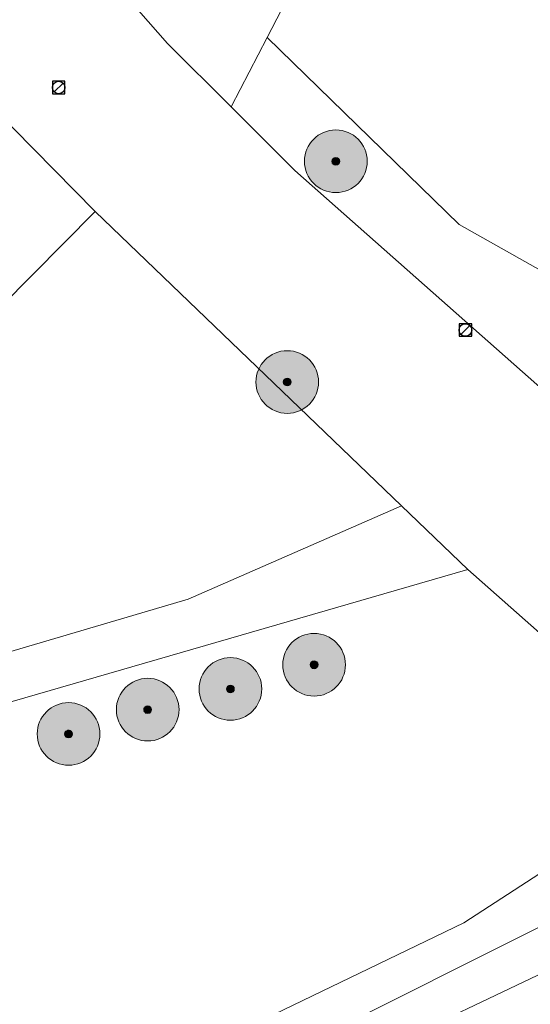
# Model space of a CAD drawing. Header units: metres. Extents: x 163628 to 168255, y 402691 to 405367.
# Tile 241 of 256: x 165461 to 165494, y 403927 to 403990. Entities that reach past the tile are written whole.
import ezdxf

# ---------------------------------------------------------------- set-up
doc = ezdxf.new("R2010")
doc.units = ezdxf.units.M
for name, color, linetype, lineweight in [('X-CA190022.004-UO-DWM_Beplanting$0$B-WE-GR-BOOM-S AFKOMSTIG UIT BGT', 252, 'Continuous', 0), ('X-CA190022.004-UO-KAD_Percelen$0$B-WE-KG-GRENS_PERCEEL-GV', 150, 'Continuous', 9), ('X-CA190022.004-UO-WHM_Riolering gemeente_NLCS_v0.1$0$B-WE-RI-PUT-S', 252, 'Continuous', 15)]:
    doc.layers.add(name, color=color, linetype=linetype, lineweight=lineweight)
doc.layers.add('X-CA190022.004-UO-DWM_Beplanting$0$B-WE-GR-BOOM-S AFKOMSTIG UIT BOMENBESTAND GEMEENTE', color=252, linetype='Continuous')
doc.layers.add('X-CA190022.004-UO-DWM_Beplanting$0$N-GV-GR-GRAS-A-200', color=7, linetype='Continuous')

# ---------------------------------------------------------------- blocks, each defined once
blk = doc.blocks.new('X-CA190022.004-UO-WHM_Riolering gemeente_NLCS_v0.1$0$B-SRI-PUT_BETON-SO')
blk.add_line((-1.41, -1.41), (1.41, 1.41))
at = {"lineweight": -3, "flags": 128}
blk.add_lwpolyline([(2, -2), (2, 2), (-2, 2), (-2, -2)], close=True, dxfattribs=at)
at = {"lineweight": -3}
blk.add_circle((0, 0), 2, dxfattribs=at)
blk = doc.blocks.new('X-CA190022.004-UO-DWM_Beplanting$0$SGR-BOOM_01-SO')
at = {"linetype": 'ByBlock', "lineweight": 18}
h = blk.add_hatch(color=0, dxfattribs=at)
h.dxf.hatch_style = 1
edge = h.paths.add_edge_path()
edge.add_arc((0, 0), 0.25, 0, 360)
at = {"color": 0, "linetype": 'ByBlock', "lineweight": 18}
for radius in [2, 0.25]:
    blk.add_circle((0, 0), radius, dxfattribs=at)
blk = doc.blocks.new('X-CA190022.004-UO-DWM_Beplanting$0$IMGEOBoom')
at = {"transparency": 33554457}
h = blk.add_hatch(color=256, dxfattribs=at)
h.dxf.hatch_style = 1
edge = h.paths.add_edge_path()
edge.add_arc((0, 0), 100, 0, 360)
edge = h.paths.add_edge_path(flags=17)
edge.add_arc((0, 0), 12.5, 0, 360)
h = blk.add_hatch()
h.set_pattern_fill('ANGLE', color=256)
h.set_pattern_definition([(0, (0, 0), (0, 6.985), [5.08, -1.905]), (90, (0, 0), (-6.985, 4e-16), [5.08, -1.905])])
edge = h.paths.add_edge_path(flags=17)
edge.add_arc((0, 0), 12.5, 0, 360)
at = {"layer": 'X-CA190022.004-UO-DWM_Beplanting$0$N-GV-GR-GRAS-A-200'}
h = blk.add_hatch(color=256, dxfattribs=at)
h.dxf.hatch_style = 1
edge = h.paths.add_edge_path(flags=17)
edge.add_arc((0, 0), 12.5, 0, 360)
at = {"xscale": 50, "yscale": 50, "zscale": 50}
blk.add_blockref('X-CA190022.004-UO-DWM_Beplanting$0$SGR-BOOM_01-SO', (0, 0), dxfattribs=at)

msp = doc.modelspace()

# ---------------------------------------------------------------- linework, layer by layer
at = {"layer": 'X-CA190022.004-UO-KAD_Percelen$0$B-WE-KG-GRENS_PERCEEL-GV', "flags": 128}
for points in [[(165476.9, 403989.01), (165506.26, 404045.72), (165522.23, 404075.76), (165513.94, 404080.43), (165477.48, 404012.84), (165478.09, 404012.16), (165471.58, 404007.01), (165471.23, 404007.46), (165465.15, 404002.14), (165461.44, 403999.01), (165470.55, 403988.64), (165474.61, 403984.58)], [(165476.9, 403989.01), (165489.16, 403977.08), (165510.78, 403964.89), (165518.3, 403973.85), (165524.45, 403985.52), (165532.41, 404000.6), (165530.3, 404001.7), (165543.19, 404026.57), (165506.26, 404045.72)], [(165434.26, 404017.66), (165391.31, 404002.58), (165433.59, 403957.45), (165434.23, 403956.75), (165449.62, 403964.23), (165457.92, 403969.81), (165465.94, 403977.9), (165458.1, 403985.84), (165450.79, 403994.24)], [(165476.9, 403989.01), (165474.61, 403984.58), (165478.67, 403980.52), (165508.07, 403954.49), (165518.3, 403973.85), (165510.78, 403964.89), (165489.16, 403977.08)], [(165485.47, 403959.11), (165465.94, 403977.9), (165457.92, 403969.81), (165449.62, 403964.23), (165434.23, 403956.75), (165445.023, 403945.241), (165471.87, 403953.15)], [(165489.71, 403955.04), (165485.47, 403959.11), (165471.87, 403953.15), (165445.023, 403945.241), (165438.74, 403943.39), (165440.17, 403940.75), (165441.61, 403941.12)], [(165302.032, 403912.162), (165323.1, 403852.205), (165489.46, 403932.49), (165497.079, 403937.449), (165494.566, 403939.736), (165500.126, 403945.838), (165489.71, 403955.04), (165441.61, 403941.12), (165440.17, 403940.75), (165404.32, 403931.58), (165375.738, 403924.264), (165341.22, 403915.43), (165340.41, 403918.62), (165333.59, 403916.86), (165312.86, 403912.2)], [(165513.006, 403935.006), (165507.8, 403939), (165372.327, 403871.117), (165504.764, 403934.187), (165505.996, 403931.629)], [(165198.984, 403783.721), (165203.794, 403770.499), (165219.371, 403778.022), (165261.19, 403798.093), (165312.395, 403823.042), (165377.01, 403853.973), (165439.548, 403884.215), (165525.447, 403925.461), (165513.006, 403935.006), (165505.996, 403931.629), (165504.764, 403934.187), (165372.327, 403871.117), (165276.3, 403823), (165276.248, 403824.924), (165211.72, 403793.834), (165208.803, 403792.162), (165203.98, 403789.794), (165205.414, 403786.827)]]:
    msp.add_lwpolyline(points, close=True, dxfattribs=at)
for points in [[(165450.79, 403994.24), (165458.1, 403985.84), (165465.94, 403977.9), (165485.47, 403959.11), (165489.71, 403955.04), (165500.126, 403945.838), (165504.3, 403942.15), (165507.8, 403939), (165513.006, 403935.006), (165525.447, 403925.461), (165529.8, 403922.245), (165546.98, 403918.48), (165534.04, 403930.46), (165523.606, 403940.115), (165516.49, 403946.7), (165508.07, 403954.49), (165478.67, 403980.52), (165474.61, 403984.58), (165470.55, 403988.64), (165461.44, 403999.01)], [(165177.83, 403840.55), (165196.7, 403790), (165276.2, 403826.7), (165276.248, 403824.924), (165276.3, 403823), (165372.327, 403871.117), (165507.8, 403939), (165504.3, 403942.15), (165497.079, 403937.449), (165489.46, 403932.49), (165323.1, 403852.205), (165220.21, 403802.55), (165215.14, 403802.41), (165211.94, 403806.63), (165196.73, 403847.93), (165189.77, 403851.96)]]:
    msp.add_lwpolyline(points, dxfattribs=at)

# ---------------------------------------------------------------- block references
at = {"layer": 'X-CA190022.004-UO-DWM_Beplanting$0$B-WE-GR-BOOM-S AFKOMSTIG UIT BGT', "xscale": 0.02, "yscale": 0.02, "zscale": 0.02}
for p in [(165481.286, 403981.111), (165478.185, 403967.019), (165479.899, 403948.967), (165474.559, 403947.422), (165469.283, 403946.101), (165464.233, 403944.549)]:
    msp.add_blockref('X-CA190022.004-UO-DWM_Beplanting$0$IMGEOBoom', p, dxfattribs=at)
at = {"layer": 'X-CA190022.004-UO-DWM_Beplanting$0$B-WE-GR-BOOM-S AFKOMSTIG UIT BOMENBESTAND GEMEENTE', "xscale": 0.02, "yscale": 0.02, "zscale": 0.02}
for p in [(165481.286, 403981.111), (165478.185, 403967.019), (165479.899, 403948.967), (165474.559, 403947.422), (165469.283, 403946.101), (165464.233, 403944.549)]:
    msp.add_blockref('X-CA190022.004-UO-DWM_Beplanting$0$IMGEOBoom', p, dxfattribs=at)
at = {"layer": 'X-CA190022.004-UO-WHM_Riolering gemeente_NLCS_v0.1$0$B-WE-RI-PUT-S', "xscale": 0.2, "yscale": 0.2, "zscale": 0.2}
for p in [(165463.6, 403985.824), (165489.552, 403970.336)]:
    msp.add_blockref('X-CA190022.004-UO-WHM_Riolering gemeente_NLCS_v0.1$0$B-SRI-PUT_BETON-SO', p, dxfattribs=at)

doc.saveas('drawing.dxf')
